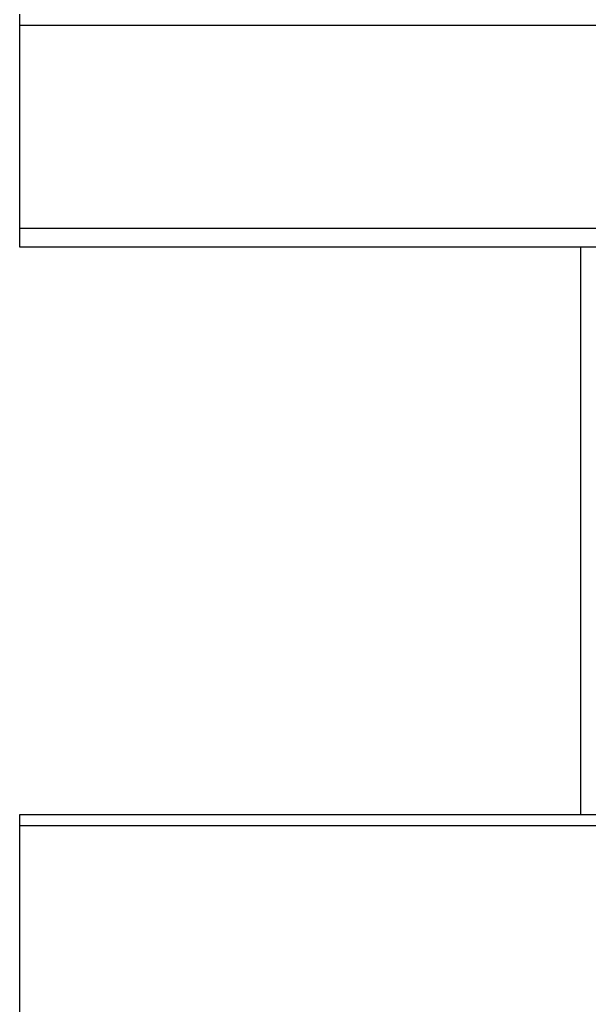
# Model space of a CAD drawing. Header units: inches. Extents: x 32 to 80, y 14.9 to 43.2.
# Tile 26 of 63: x 42.5 to 46.1, y 28.8 to 34.9. Entities that reach past the tile are written whole.
import ezdxf

# ---------------------------------------------------------------- set-up
doc = ezdxf.new("R2010")
doc.units = ezdxf.units.IN
doc.header["$MEASUREMENT"] = 0
doc.layers.add('Visible Edges(ANSI)', color=7, linetype='Continuous', lineweight=25)
doc.layers.add('Visible Tangent Edges(ANSI)', color=7, linetype='Continuous', lineweight=25)

msp = doc.modelspace()

# ---------------------------------------------------------------- linework, layer by layer
at = {"layer": 'Visible Edges(ANSI)'}
for p, q in [((42.5359, 34.8749), (42.5359, 34.9445)), ((42.5359, 33.6052), (42.5359, 34.8749)), ((42.5359, 33.4879), (42.5359, 33.6052)), ((78.5359, 33.4879), (42.5359, 33.4879)), ((46.0359, 33.4879), (46.0359, 29.9445)), ((42.5359, 29.8749), (42.5359, 29.9445)), ((42.5359, 29.9445), (78.5359, 29.9445)), ((42.5359, 28.6052), (42.5359, 29.8749))]:
    msp.add_line(p, q, dxfattribs=at)
at = {"layer": 'Visible Tangent Edges(ANSI)'}
for p, q in [((42.5359, 34.8749), (78.5359, 34.8749)), ((78.5359, 33.6052), (42.5359, 33.6052)), ((42.5359, 29.8749), (78.5359, 29.8749))]:
    msp.add_line(p, q, dxfattribs=at)

doc.saveas('drawing.dxf')
